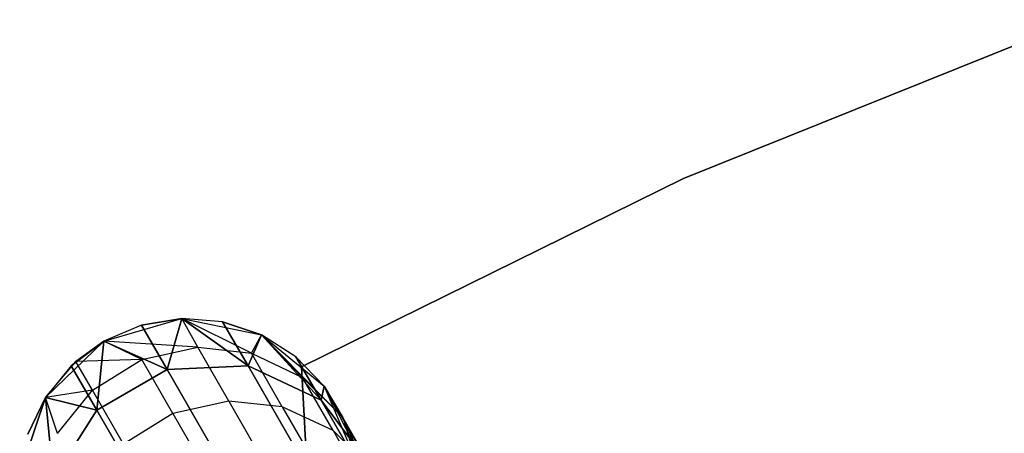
# Model space of a CAD drawing. Extents: x 0.3 to 7.1, y -3.38 to 3.38.
# Tile 188 of 256: x 1.95 to 2.53, y 2.89 to 3.13. Entities that reach past the tile are written whole.
import ezdxf

# ---------------------------------------------------------------- set-up
doc = ezdxf.new("R2010")
doc.units = 0
doc.header["$LTSCALE"] = 2.54
doc.layers.get('0').update_dxf_attribs({"linetype": 'CONTINUOUS'})

# ---------------------------------------------------------------- blocks, each defined once
blk = doc.blocks.new('SINGLES_B_BB_STL')
at = {"color": 0}
for p, q in [((2.57136, 3.13423, 1.7), (2.3382, 3.04047, 1.7)), ((2.3382, 3.04047, 1.9), (2.57136, 3.13423, 1.9)), ((2.3382, 3.04047, 1.9), (2.57136, 3.13423, 1.9)), ((2.57136, 3.13423, 1.7), (2.3382, 3.04047, 1.7)), ((2.3382, 3.04047, 1.7), (2.11277, 2.92939, 1.7)), ((2.11277, 2.92939, 1.9), (2.3382, 3.04047, 1.9)), ((2.11277, 2.92939, 1.9), (2.3382, 3.04047, 1.9)), ((2.3382, 3.04047, 1.7), (2.11277, 2.92939, 1.7)), ((2.3382, 3.04047, 1.7), (2.3382, 3.04047, 1.9)), ((2.3382, 3.04047, 1.7), (2.3382, 3.04047, 1.9)), ((1.9963, 2.94449, 1.7), (2.04227, 2.9578, 1.7)), ((1.9963, 2.94449, 39.09119), (2.04227, 2.9578, 39.09119)), ((1.9963, 2.94449, 11.29242), (2.04227, 2.9578, 1.7)), ((1.9963, 2.94449, 1.7), (2.04227, 2.9578, 1.7)), ((1.9963, 2.94449, 11.29242), (2.04227, 2.9578, 1.7)), ((1.9963, 2.94449, 39.09119), (2.04227, 2.9578, 39.09119)), ((2.04227, 2.9578, 16.96885), (2.01848, 2.95394, 16.96885)), ((2.01848, 2.95394, 16.96885), (2.04227, 2.9578, 39.09119)), ((2.01848, 2.95394, 16.96885), (2.04227, 2.9578, 39.09119)), ((2.04227, 2.9578, 16.96885), (2.01848, 2.95394, 16.96885)), ((2.04227, 2.9578, 11.29242), (2.01848, 2.95394, 11.29242)), ((2.01848, 2.95394, 11.29242), (2.04227, 2.9578, 1.7)), ((2.01848, 2.95394, 11.29242), (2.04227, 2.9578, 1.7)), ((2.04227, 2.9578, 11.29242), (2.01848, 2.95394, 11.29242)), ((2.04227, 2.9578, 16.96885), (2.0336, 2.92774, 16.54148)), ((2.04227, 2.9578, 16.96885), (2.0336, 2.92774, 16.54148)), ((2.0336, 2.92774, 11.71979), (2.04227, 2.9578, 11.29242)), ((2.0336, 2.92774, 11.71979), (2.04227, 2.9578, 11.29242)), ((2.04227, 2.9578, 1.7), (2.08917, 2.94823, 1.7)), ((2.0663, 2.95586, 16.96885), (2.04227, 2.9578, 39.09119)), ((2.04227, 2.9578, 39.09119), (2.08917, 2.94823, 39.09119)), ((2.0663, 2.95586, 16.96885), (2.04227, 2.9578, 16.96885)), ((2.04227, 2.9578, 16.96885), (2.04227, 2.9578, 39.09119)), ((2.0663, 2.95586, 16.96885), (2.04227, 2.9578, 39.09119)), ((2.04227, 2.9578, 16.96885), (2.04227, 2.9578, 39.09119)), ((2.04227, 2.9578, 16.96885), (2.08131, 2.92986, 16.54461)), ((2.0663, 2.95586, 16.96885), (2.04227, 2.9578, 16.96885)), ((2.04227, 2.9578, 16.96885), (2.08131, 2.92986, 16.54461)), ((2.08131, 2.92986, 11.71666), (2.04227, 2.9578, 11.29242)), ((2.08131, 2.92986, 11.71666), (2.04227, 2.9578, 11.29242)), ((2.0663, 2.95586, 11.29242), (2.04227, 2.9578, 11.29242)), ((2.04227, 2.9578, 1.7), (2.08917, 2.94823, 1.7)), ((2.04227, 2.9578, 1.7), (2.04227, 2.9578, 11.29242)), ((2.04227, 2.9578, 11.29242), (2.08917, 2.94823, 1.7)), ((2.0663, 2.95586, 11.29242), (2.04227, 2.9578, 11.29242)), ((2.04227, 2.9578, 11.29242), (2.08917, 2.94823, 1.7)), ((2.04227, 2.9578, 1.7), (2.04227, 2.9578, 11.29242)), ((2.05161, 2.94095, 39.42366), (2.04227, 2.9578, 39.09119)), ((2.05161, 2.94095, 39.42366), (2.04227, 2.9578, 39.09119)), ((2.08331, 2.93734, 39.42144), (2.04227, 2.9578, 39.09119)), ((2.08331, 2.93734, 39.42144), (2.04227, 2.9578, 39.09119)), ((2.04227, 2.9578, 39.09119), (2.08917, 2.94823, 39.09119)), ((2.01848, 2.95394, 16.96885), (1.9963, 2.94449, 39.09119)), ((2.01848, 2.95394, 16.96885), (1.9963, 2.94449, 39.09119)), ((2.01848, 2.95394, 16.96885), (1.9963, 2.94449, 16.96885)), ((2.01848, 2.95394, 16.96885), (1.9963, 2.94449, 16.96885)), ((2.01848, 2.95394, 11.29242), (1.9963, 2.94449, 11.29242)), ((2.01848, 2.95394, 11.29242), (1.9963, 2.94449, 11.29242)), ((2.01848, 2.95394, 16.96885), (2.0336, 2.92774, 16.54148)), ((2.01848, 2.95394, 16.96885), (2.0336, 2.92774, 16.54148)), ((2.0336, 2.92774, 11.71979), (2.01848, 2.95394, 11.29242)), ((2.0336, 2.92774, 11.71979), (2.01848, 2.95394, 11.29242)), ((2.08917, 2.94823, 16.96885), (2.0663, 2.95586, 16.96885)), ((2.0663, 2.95586, 16.96885), (2.08917, 2.94823, 39.09119)), ((2.0663, 2.95586, 16.96885), (2.08917, 2.94823, 39.09119)), ((2.0663, 2.95586, 16.96885), (2.08131, 2.92986, 16.54461)), ((2.0663, 2.95586, 16.96885), (2.08131, 2.92986, 16.54461)), ((2.08917, 2.94823, 16.96885), (2.0663, 2.95586, 16.96885)), ((2.08131, 2.92986, 11.71666), (2.0663, 2.95586, 11.29242)), ((2.08131, 2.92986, 11.71666), (2.0663, 2.95586, 11.29242)), ((2.08917, 2.94823, 11.29242), (2.0663, 2.95586, 11.29242)), ((2.0663, 2.95586, 11.29242), (2.08917, 2.94823, 1.7)), ((2.0663, 2.95586, 11.29242), (2.08917, 2.94823, 1.7)), ((2.08917, 2.94823, 11.29242), (2.0663, 2.95586, 11.29242)), ((2.08917, 2.94823, 16.96885), (2.08131, 2.92986, 16.54461)), ((2.08917, 2.94823, 16.96885), (2.08131, 2.92986, 16.54461)), ((2.08131, 2.92986, 11.71666), (2.08917, 2.94823, 11.29242)), ((2.08131, 2.92986, 11.71666), (2.08917, 2.94823, 11.29242)), ((2.08331, 2.93734, 39.42144), (2.08917, 2.94823, 39.09119)), ((2.08331, 2.93734, 39.42144), (2.08917, 2.94823, 39.09119)), ((2.08917, 2.94823, 1.7), (2.12624, 2.91796, 1.7)), ((2.10954, 2.93534, 16.96885), (2.08917, 2.94823, 39.09119)), ((2.08917, 2.94823, 39.09119), (2.12624, 2.91796, 39.09119)), ((2.10954, 2.93534, 16.96885), (2.08917, 2.94823, 16.96885)), ((2.08917, 2.94823, 16.96885), (2.08917, 2.94823, 39.09119)), ((2.10954, 2.93534, 16.96885), (2.08917, 2.94823, 39.09119)), ((2.08917, 2.94823, 16.96885), (2.08917, 2.94823, 39.09119)), ((2.08917, 2.94823, 16.96885), (2.12436, 2.90968, 16.55016)), ((2.10954, 2.93534, 16.96885), (2.08917, 2.94823, 16.96885)), ((2.08917, 2.94823, 16.96885), (2.12436, 2.90968, 16.55016)), ((2.12436, 2.90968, 11.71111), (2.08917, 2.94823, 11.29242)), ((2.12436, 2.90968, 11.71111), (2.08917, 2.94823, 11.29242)), ((2.10954, 2.93534, 11.29242), (2.08917, 2.94823, 11.29242)), ((2.08917, 2.94823, 11.29242), (2.08917, 2.94823, 1.7)), ((2.08917, 2.94823, 11.29242), (2.08917, 2.94823, 1.7)), ((2.08917, 2.94823, 11.29242), (2.12624, 2.91796, 1.7)), ((2.08917, 2.94823, 1.7), (2.12624, 2.91796, 1.7)), ((2.08917, 2.94823, 11.29242), (2.12624, 2.91796, 1.7)), ((2.10954, 2.93534, 11.29242), (2.08917, 2.94823, 11.29242)), ((2.11342, 2.92309, 39.41823), (2.08917, 2.94823, 39.09119)), ((2.11342, 2.92309, 39.41823), (2.08917, 2.94823, 39.09119)), ((2.1372, 2.89952, 39.41445), (2.08917, 2.94823, 39.09119)), ((2.08917, 2.94823, 39.09119), (2.12624, 2.91796, 39.09119)), ((2.1372, 2.89952, 39.41445), (2.08917, 2.94823, 39.09119)), ((1.96178, 2.91133, 1.7), (1.9963, 2.94449, 1.7)), ((1.96178, 2.91133, 11.29242), (1.9963, 2.94449, 1.7)), ((1.96178, 2.91133, 1.7), (1.9963, 2.94449, 1.7)), ((1.96178, 2.91133, 11.29242), (1.9963, 2.94449, 1.7)), ((1.9963, 2.94449, 16.96885), (1.97703, 2.93, 16.96885)), ((1.9963, 2.94449, 16.96885), (1.97703, 2.93, 16.96885)), ((1.9963, 2.94449, 11.29242), (1.97703, 2.93, 11.29242)), ((1.97703, 2.93, 11.29242), (1.9963, 2.94449, 1.7)), ((1.97703, 2.93, 11.29242), (1.9963, 2.94449, 1.7)), ((1.9963, 2.94449, 11.29242), (1.97703, 2.93, 11.29242)), ((1.9963, 2.94449, 16.96885), (1.97974, 2.93252, 39.09119)), ((1.97974, 2.93252, 39.09119), (1.9963, 2.94449, 39.09119)), ((1.9963, 2.94449, 16.96885), (1.97974, 2.93252, 39.09119)), ((1.97974, 2.93252, 39.09119), (1.9963, 2.94449, 39.09119)), ((1.9963, 2.94449, 16.96885), (1.99215, 2.90381, 16.54148)), ((1.9963, 2.94449, 16.96885), (1.99215, 2.90381, 16.54148)), ((1.99215, 2.90381, 11.71979), (1.9963, 2.94449, 11.29242)), ((1.99215, 2.90381, 11.71979), (1.9963, 2.94449, 11.29242)), ((1.9963, 2.94449, 16.96885), (1.9963, 2.94449, 39.09119)), ((1.9963, 2.94449, 16.96885), (1.9963, 2.94449, 39.09119)), ((1.9963, 2.94449, 16.96885), (2.0336, 2.92774, 16.54148)), ((1.9963, 2.94449, 16.96885), (2.0336, 2.92774, 16.54148)), ((2.0336, 2.92774, 11.71979), (1.9963, 2.94449, 11.29242)), ((2.0336, 2.92774, 11.71979), (1.9963, 2.94449, 11.29242)), ((1.9963, 2.94449, 11.29242), (1.9963, 2.94449, 1.7)), ((1.9963, 2.94449, 11.29242), (1.9963, 2.94449, 1.7)), ((2.01858, 2.93369, 39.42486), (1.9963, 2.94449, 39.09119)), ((2.01858, 2.93369, 39.42486), (1.9963, 2.94449, 39.09119)), ((2.05161, 2.94095, 39.42366), (1.9963, 2.94449, 39.09119)), ((2.05161, 2.94095, 39.42366), (1.9963, 2.94449, 39.09119)), ((2.01858, 2.93369, 39.42486), (2.05161, 2.94095, 39.42366)), ((2.01858, 2.93369, 39.42486), (2.05161, 2.94095, 39.42366)), ((2.05161, 2.94095, 39.42366), (2.08331, 2.93734, 39.42144)), ((2.06994, 2.9092, 39.65464), (2.05161, 2.94095, 39.42366)), ((2.05161, 2.94095, 39.42366), (2.08331, 2.93734, 39.42144)), ((2.06994, 2.9092, 39.65464), (2.05161, 2.94095, 39.42366)), ((2.01858, 2.93369, 39.42486), (1.97974, 2.93252, 39.09119)), ((2.01858, 2.93369, 39.42486), (1.97974, 2.93252, 39.09119)), ((1.9895, 2.91562, 39.42473), (2.01858, 2.93369, 39.42486)), ((1.9895, 2.91562, 39.42473), (2.01858, 2.93369, 39.42486)), ((2.03697, 2.90184, 39.65667), (2.01858, 2.93369, 39.42486)), ((2.03697, 2.90184, 39.65667), (2.01858, 2.93369, 39.42486)), ((2.08331, 2.93734, 39.42144), (2.11342, 2.92309, 39.41823)), ((2.10151, 2.90581, 39.65088), (2.08331, 2.93734, 39.42144)), ((2.08331, 2.93734, 39.42144), (2.11342, 2.92309, 39.41823)), ((2.10151, 2.90581, 39.65088), (2.08331, 2.93734, 39.42144)), ((2.12624, 2.91796, 16.96885), (2.10954, 2.93534, 16.96885)), ((2.10954, 2.93534, 16.96885), (2.12624, 2.91796, 39.09119)), ((2.10954, 2.93534, 16.96885), (2.12624, 2.91796, 39.09119)), ((2.10954, 2.93534, 16.96885), (2.12436, 2.90968, 16.55016)), ((2.10954, 2.93534, 16.96885), (2.12436, 2.90968, 16.55016)), ((2.12624, 2.91796, 16.96885), (2.10954, 2.93534, 16.96885)), ((2.12436, 2.90968, 11.71111), (2.10954, 2.93534, 11.29242)), ((2.12436, 2.90968, 11.71111), (2.10954, 2.93534, 11.29242)), ((2.12624, 2.91796, 11.29242), (2.10954, 2.93534, 11.29242)), ((2.10954, 2.93534, 11.29242), (2.12624, 2.91796, 1.7)), ((2.10954, 2.93534, 11.29242), (2.12624, 2.91796, 1.7)), ((2.12624, 2.91796, 11.29242), (2.10954, 2.93534, 11.29242)), ((1.96178, 2.91133, 39.09119), (1.97974, 2.93252, 39.09119)), ((1.96178, 2.91133, 39.09119), (1.97974, 2.93252, 39.09119)), ((1.97703, 2.93, 16.96885), (1.96178, 2.91133, 39.09119)), ((1.97703, 2.93, 16.96885), (1.96178, 2.91133, 39.09119)), ((1.97703, 2.93, 16.96885), (1.96178, 2.91133, 16.96885)), ((1.97703, 2.93, 16.96885), (1.96178, 2.91133, 16.96885)), ((1.97703, 2.93, 11.29242), (1.96178, 2.91133, 11.29242)), ((1.97703, 2.93, 11.29242), (1.96178, 2.91133, 11.29242)), ((1.97703, 2.93, 16.96885), (1.97974, 2.93252, 39.09119)), ((1.97703, 2.93, 16.96885), (1.97974, 2.93252, 39.09119)), ((1.97703, 2.93, 16.96885), (1.99215, 2.90381, 16.54148)), ((1.97703, 2.93, 16.96885), (1.99215, 2.90381, 16.54148)), ((1.99215, 2.90381, 11.71979), (1.97703, 2.93, 11.29242)), ((1.99215, 2.90381, 11.71979), (1.97703, 2.93, 11.29242)), ((1.9895, 2.91562, 39.42473), (1.97974, 2.93252, 39.09119)), ((1.9895, 2.91562, 39.42473), (1.97974, 2.93252, 39.09119)), ((2.0336, 2.92774, 16.54148), (1.99215, 2.90381, 16.54148)), ((2.0336, 2.92774, 16.54148), (1.99215, 2.90381, 16.54148)), ((1.99215, 2.90381, 11.71979), (2.0336, 2.92774, 11.71979)), ((1.99215, 2.90381, 11.71979), (2.0336, 2.92774, 11.71979)), ((2.08131, 2.92986, 16.54461), (2.0336, 2.92774, 16.54148)), ((2.08131, 2.92986, 16.54461), (2.0336, 2.92774, 16.54148)), ((2.0336, 2.92774, 11.71979), (2.08131, 2.92986, 11.71666)), ((2.0336, 2.92774, 11.71979), (2.08131, 2.92986, 11.71666)), ((2.0336, 2.92774, 16.54148), (2.07866, 2.84969, 16.12262)), ((2.0336, 2.92774, 16.54148), (2.07866, 2.84969, 16.12262)), ((2.07866, 2.84969, 12.13865), (2.0336, 2.92774, 11.71979)), ((2.07866, 2.84969, 12.13865), (2.0336, 2.92774, 11.71979)), ((2.12436, 2.90968, 16.55016), (2.08131, 2.92986, 16.54461)), ((2.08131, 2.92986, 16.54461), (2.12605, 2.85238, 16.12883)), ((2.08131, 2.92986, 16.54461), (2.12605, 2.85238, 16.12883)), ((2.12436, 2.90968, 16.55016), (2.08131, 2.92986, 16.54461)), ((2.08131, 2.92986, 11.71666), (2.12436, 2.90968, 11.71111)), ((2.12605, 2.85238, 12.13244), (2.08131, 2.92986, 11.71666)), ((2.12605, 2.85238, 12.13244), (2.08131, 2.92986, 11.71666)), ((2.08131, 2.92986, 11.71666), (2.12436, 2.90968, 11.71111)), ((2.11277, 2.92939, 1.7), (2.11277, 2.92939, 1.9)), ((2.11277, 2.92939, 1.9), (2.11524, 2.88572, 1.9)), ((2.11524, 2.88572, 1.7), (2.11277, 2.92939, 1.7)), ((2.11277, 2.92939, 1.7), (2.11277, 2.92939, 1.9)), ((2.11524, 2.88572, 1.7), (2.11277, 2.92939, 1.7)), ((2.11277, 2.92939, 1.9), (2.11524, 2.88572, 1.9)), ((2.11342, 2.92309, 39.41823), (2.1372, 2.89952, 39.41445)), ((2.13145, 2.89187, 39.64544), (2.11342, 2.92309, 39.41823)), ((2.11342, 2.92309, 39.41823), (2.1372, 2.89952, 39.41445)), ((2.13145, 2.89187, 39.64544), (2.11342, 2.92309, 39.41823)), ((2.12624, 2.91796, 16.96885), (2.12436, 2.90968, 16.55016)), ((2.12624, 2.91796, 16.96885), (2.12436, 2.90968, 16.55016)), ((2.12436, 2.90968, 11.71111), (2.12624, 2.91796, 11.29242)), ((2.12436, 2.90968, 11.71111), (2.12624, 2.91796, 11.29242)), ((2.12624, 2.91796, 1.7), (2.145, 2.87393, 1.7)), ((2.1383, 2.89708, 16.96885), (2.12624, 2.91796, 39.09119)), ((2.12624, 2.91796, 39.09119), (2.145, 2.87393, 39.09119)), ((2.1383, 2.89708, 16.96885), (2.12624, 2.91796, 39.09119)), ((2.12624, 2.91796, 16.96885), (2.15287, 2.87183, 16.55685)), ((2.12624, 2.91796, 16.96885), (2.12624, 2.91796, 39.09119)), ((2.12624, 2.91796, 16.96885), (2.12624, 2.91796, 39.09119)), ((2.12624, 2.91796, 16.96885), (2.15287, 2.87183, 16.55685)), ((2.15287, 2.87183, 11.70442), (2.12624, 2.91796, 11.29242)), ((2.12624, 2.91796, 11.29242), (2.145, 2.87393, 1.7)), ((2.15287, 2.87183, 11.70442), (2.12624, 2.91796, 11.29242)), ((2.12624, 2.91796, 1.7), (2.145, 2.87393, 1.7)), ((2.12624, 2.91796, 1.7), (2.12624, 2.91796, 11.29242)), ((2.12624, 2.91796, 11.29242), (2.145, 2.87393, 1.7)), ((2.12624, 2.91796, 1.7), (2.12624, 2.91796, 11.29242)), ((2.12624, 2.91796, 39.09119), (2.145, 2.87393, 39.09119)), ((2.12624, 2.91796, 39.09119), (2.15236, 2.86707, 39.41028)), ((2.12624, 2.91796, 39.09119), (2.15236, 2.86707, 39.41028)), ((2.12624, 2.91796, 39.09119), (2.1372, 2.89952, 39.41445)), ((2.12624, 2.91796, 39.09119), (2.1372, 2.89952, 39.41445)), ((1.94662, 2.86593, 1.7), (1.96178, 2.91133, 1.7)), ((1.96178, 2.91133, 16.96885), (1.94662, 2.86593, 39.09119)), ((1.94662, 2.86593, 39.09119), (1.96178, 2.91133, 39.09119)), ((1.96178, 2.91133, 16.96885), (1.94662, 2.86593, 39.09119)), ((1.94662, 2.86593, 1.7), (1.96178, 2.91133, 1.7)), ((1.94662, 2.86593, 39.09119), (1.96178, 2.91133, 39.09119)), ((1.96178, 2.91133, 16.96885), (1.95144, 2.88955, 16.96885)), ((1.96178, 2.91133, 16.96885), (1.95144, 2.88955, 16.96885)), ((1.96178, 2.91133, 11.29242), (1.95144, 2.88955, 11.29242)), ((1.95144, 2.88955, 11.29242), (1.96178, 2.91133, 1.7)), ((1.95144, 2.88955, 11.29242), (1.96178, 2.91133, 1.7)), ((1.96178, 2.91133, 11.29242), (1.95144, 2.88955, 11.29242)), ((1.9895, 2.91562, 39.42473), (1.96178, 2.91133, 39.09119)), ((1.9895, 2.91562, 39.42473), (1.96178, 2.91133, 39.09119)), ((1.96178, 2.91133, 16.96885), (1.96178, 2.91133, 39.09119)), ((1.96178, 2.91133, 16.96885), (1.96178, 2.91133, 39.09119)), ((1.96178, 2.91133, 16.96885), (1.96646, 2.86355, 16.54461)), ((1.96178, 2.91133, 16.96885), (1.96646, 2.86355, 16.54461)), ((1.96178, 2.91133, 16.96885), (1.99215, 2.90381, 16.54148)), ((1.96178, 2.91133, 16.96885), (1.99215, 2.90381, 16.54148)), ((1.96646, 2.86355, 11.71666), (1.96178, 2.91133, 11.29242)), ((1.96646, 2.86355, 11.71666), (1.96178, 2.91133, 11.29242)), ((1.99215, 2.90381, 11.71979), (1.96178, 2.91133, 11.29242)), ((1.99215, 2.90381, 11.71979), (1.96178, 2.91133, 11.29242)), ((1.96178, 2.91133, 11.29242), (1.96178, 2.91133, 1.7)), ((1.96178, 2.91133, 11.29242), (1.96178, 2.91133, 1.7)), ((1.96886, 2.89009, 39.42335), (1.96178, 2.91133, 39.09119)), ((1.96886, 2.89009, 39.42335), (1.96178, 2.91133, 39.09119)), ((1.96886, 2.89009, 39.42335), (1.9895, 2.91562, 39.42473)), ((1.96886, 2.89009, 39.42335), (1.9895, 2.91562, 39.42473)), ((2.00788, 2.88378, 39.65645), (1.9895, 2.91562, 39.42473)), ((2.00788, 2.88378, 39.65645), (1.9895, 2.91562, 39.42473)), ((2.06994, 2.9092, 39.65464), (2.03697, 2.90184, 39.65667)), ((2.06994, 2.9092, 39.65464), (2.03697, 2.90184, 39.65667)), ((2.10151, 2.90581, 39.65088), (2.06994, 2.9092, 39.65464)), ((2.06994, 2.9092, 39.65464), (2.09761, 2.86126, 39.88186)), ((2.06994, 2.9092, 39.65464), (2.09761, 2.86126, 39.88186)), ((2.10151, 2.90581, 39.65088), (2.06994, 2.9092, 39.65464)), ((2.13145, 2.89187, 39.64544), (2.10151, 2.90581, 39.65088)), ((2.10151, 2.90581, 39.65088), (2.12901, 2.85819, 39.87658)), ((2.10151, 2.90581, 39.65088), (2.12901, 2.85819, 39.87658)), ((2.13145, 2.89187, 39.64544), (2.10151, 2.90581, 39.65088)), ((2.15287, 2.87183, 16.55685), (2.12436, 2.90968, 16.55016)), ((2.12436, 2.90968, 16.55016), (2.16851, 2.83322, 16.13981)), ((2.12436, 2.90968, 16.55016), (2.16851, 2.83322, 16.13981)), ((2.15287, 2.87183, 16.55685), (2.12436, 2.90968, 16.55016)), ((2.12436, 2.90968, 11.71111), (2.15287, 2.87183, 11.70442)), ((2.16851, 2.83322, 12.12146), (2.12436, 2.90968, 11.71111)), ((2.16851, 2.83322, 12.12146), (2.12436, 2.90968, 11.71111)), ((2.12436, 2.90968, 11.71111), (2.15287, 2.87183, 11.70442)), ((1.99215, 2.90381, 16.54148), (1.96646, 2.86355, 16.54461)), ((1.99215, 2.90381, 16.54148), (1.96646, 2.86355, 16.54461)), ((1.96646, 2.86355, 11.71666), (1.99215, 2.90381, 11.71979)), ((1.96646, 2.86355, 11.71666), (1.99215, 2.90381, 11.71979)), ((1.99215, 2.90381, 16.54148), (2.03721, 2.82576, 16.12262)), ((1.99215, 2.90381, 16.54148), (2.03721, 2.82576, 16.12262)), ((2.03721, 2.82576, 12.13865), (1.99215, 2.90381, 11.71979)), ((2.03721, 2.82576, 12.13865), (1.99215, 2.90381, 11.71979)), ((2.03697, 2.90184, 39.65667), (2.00788, 2.88378, 39.65645)), ((2.03697, 2.90184, 39.65667), (2.00788, 2.88378, 39.65645)), ((2.03697, 2.90184, 39.65667), (2.06475, 2.85373, 39.8847)), ((2.03697, 2.90184, 39.65667), (2.06475, 2.85373, 39.8847)), ((2.15502, 2.86866, 39.63904), (2.1372, 2.89952, 39.41445)), ((2.15236, 2.86707, 39.41028), (2.1372, 2.89952, 39.41445)), ((2.15502, 2.86866, 39.63904), (2.1372, 2.89952, 39.41445)), ((2.15236, 2.86707, 39.41028), (2.1372, 2.89952, 39.41445)), ((2.145, 2.87393, 16.96885), (2.1383, 2.89708, 16.96885)), ((2.1383, 2.89708, 16.96885), (2.145, 2.87393, 39.09119)), ((2.1383, 2.89708, 16.96885), (2.145, 2.87393, 39.09119)), ((2.1383, 2.89708, 16.96885), (2.15287, 2.87183, 16.55685)), ((2.1383, 2.89708, 16.96885), (2.15287, 2.87183, 16.55685)), ((2.145, 2.87393, 16.96885), (2.1383, 2.89708, 16.96885)), ((2.15287, 2.87183, 11.70442), (2.1383, 2.89708, 11.29242)), ((2.1383, 2.89708, 11.29242), (2.145, 2.87393, 1.7)), ((2.145, 2.87393, 11.29242), (2.1383, 2.89708, 11.29242)), ((2.15287, 2.87183, 11.70442), (2.1383, 2.89708, 11.29242)), ((2.1383, 2.89708, 11.29242), (2.145, 2.87393, 1.7)), ((2.145, 2.87393, 11.29242), (2.1383, 2.89708, 11.29242)), ((2.15502, 2.86866, 39.63904), (2.13145, 2.89187, 39.64544)), ((2.13145, 2.89187, 39.64544), (2.15867, 2.84471, 39.86895)), ((2.13145, 2.89187, 39.64544), (2.15867, 2.84471, 39.86895)), ((2.15502, 2.86866, 39.63904), (2.13145, 2.89187, 39.64544))]:
    blk.add_line(p, q, dxfattribs=at)

msp = doc.modelspace()

# ---------------------------------------------------------------- block references
at = {"color": 0}
msp.add_blockref('SINGLES_B_BB_STL', (0, 0), dxfattribs=at)

doc.saveas('drawing.dxf')
